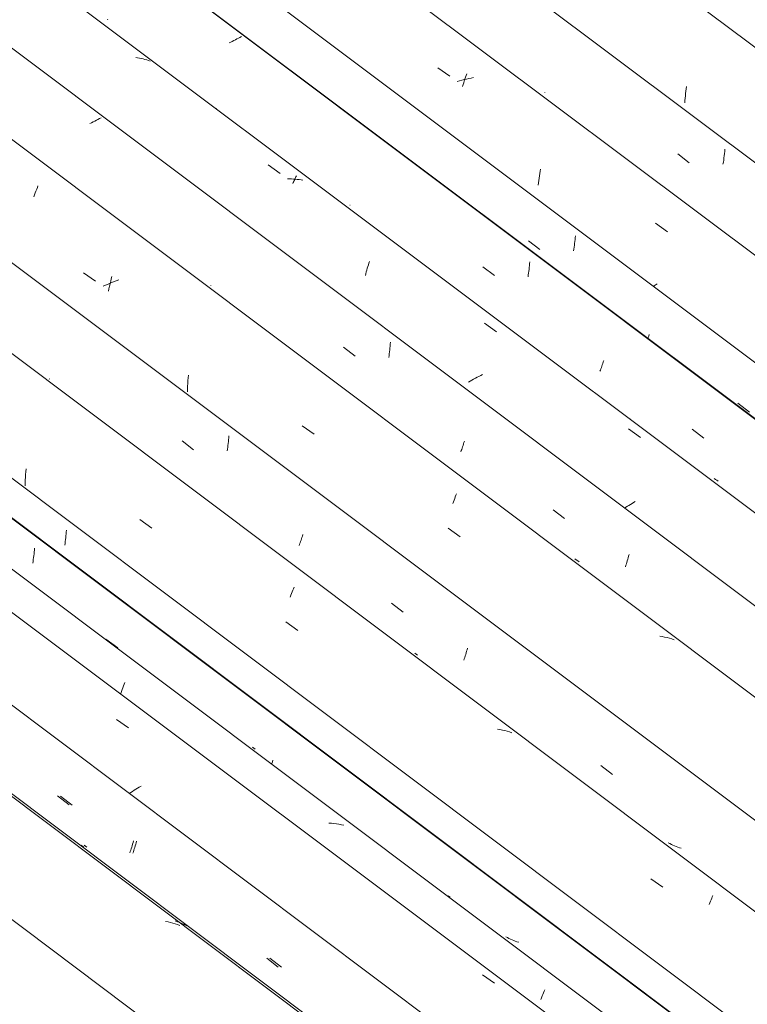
# Model space of a CAD drawing. Header units: millimetres. Extents: x 6528 to 21779, y 617 to 11154.
# Tile 56 of 106: x 14577 to 15160, y 5846 to 6635. Entities that reach past the tile are written whole.
import ezdxf

# ---------------------------------------------------------------- set-up
doc = ezdxf.new("R2010")
doc.units = ezdxf.units.MM
doc.layers.add('A-GLAZ-CWMG', color=7, linetype='Continuous', lineweight=5)

# ---------------------------------------------------------------- blocks, each defined once
blk = doc.blocks.new('FP_63-ISO_02')
at = {"layer": 'A-GLAZ-CWMG', "color": 9, "true_color": 0xc0c0c0}
for p, q in [((14984.62, 6457.74), (14993.85, 6450.58)), ((15021.46, 6454.04), (15021.65, 6455.55)), ((15021.65, 6455.55), (15021.82, 6457.06)), ((15021.82, 6457.06), (15021.97, 6458.59)), ((15021.97, 6458.59), (15022.1, 6460.12)), ((15022.1, 6460.12), (15022.21, 6461.65)), ((15020.79, 6449.59), (15021.03, 6451.06)), ((15021.03, 6451.06), (15021.25, 6452.55)), ((15021.25, 6452.55), (15021.46, 6454.04)), ((15080.37, 6379.45), (15080.57, 6380.03)), ((15080.57, 6380.03), (15080.98, 6381.29)), ((15080.98, 6381.29), (15081.39, 6382.58)), ((15152.4, 6327.57), (15161.62, 6320.41))]:
    blk.add_line(p, q, dxfattribs=at)
blk = doc.blocks.new('FP_64-ISO_02')
at = {"layer": 'A-GLAZ-CWMG'}
blk.add_line((17055.9, 5027.73), (13731.04, 7523.22), dxfattribs=at)
at = {"layer": 'A-GLAZ-CWMG', "color": 9, "true_color": 0xc0c0c0}
for p, q in [((14912.07, 6596.32), (14921.67, 6589.47)), ((14934.23, 6588.73), (14934.71, 6590.12)), ((14934.71, 6590.12), (14935.19, 6591.46)), ((14929.47, 6585.84), (14927.63, 6585.28)), ((14931.32, 6586.36), (14929.47, 6585.84)), ((14933.17, 6586.84), (14931.32, 6586.36)), ((14931.84, 6581.32), (14932.31, 6582.87)), ((14932.31, 6582.87), (14932.78, 6584.38)), ((14932.78, 6584.38), (14933.26, 6585.86)), ((14935.02, 6587.3), (14933.17, 6586.84)), ((14933.26, 6585.86), (14933.74, 6587.31)), ((14933.74, 6587.31), (14934.23, 6588.73)), ((14936.87, 6587.71), (14935.02, 6587.3)), ((14938.73, 6588.09), (14936.87, 6587.71)), ((14940.58, 6588.44), (14938.73, 6588.09)), ((14993.38, 6509.72), (14993.69, 6511.55)), ((14993.69, 6511.55), (14994.01, 6513.37)), ((14994.01, 6513.37), (14994.36, 6515.18)), ((14992.37, 6502.24), (14992.59, 6504.13)), ((14992.59, 6504.13), (14992.83, 6506.01)), ((14992.83, 6506.01), (14993.1, 6507.87)), ((14993.1, 6507.87), (14993.38, 6509.72)), ((15086.51, 6471.7), (15096.1, 6464.83)), ((15086.15, 6422.05), (15084.61, 6421.02)), ((15087.73, 6423.08), (15086.15, 6422.05))]:
    blk.add_line(p, q, dxfattribs=at)
blk = doc.blocks.new('FP_65-ISO_02')
at = {"layer": 'A-GLAZ-CWMG', "color": 9, "true_color": 0xc0c0c0}
for p, q in [((14997.67, 6576.71), (14997.66, 6576.83)), ((14997.7, 6576.63), (14997.67, 6576.71)), ((15104.24, 6527.26), (15113.46, 6520.09)), ((15141.53, 6525.77), (15141.73, 6527.5)), ((15141.73, 6527.5), (15141.9, 6529.25)), ((15141.9, 6529.25), (15142.06, 6531)), ((15140.5, 6518.98), (15140.79, 6520.65)), ((15140.79, 6520.65), (15141.05, 6522.34)), ((15141.05, 6522.34), (15141.3, 6524.05)), ((15141.3, 6524.05), (15141.53, 6525.77))]:
    blk.add_line(p, q, dxfattribs=at)
blk = doc.blocks.new('FP_66-ISO_02')
at = {"layer": 'A-GLAZ-CWMG'}
blk.add_line((17180.28, 5101.02), (13731.04, 7689.87), dxfattribs=at)
at = {"layer": 'A-GLAZ-CWMG', "color": 9, "true_color": 0xc0c0c0}
for p, q in [((15110.21, 6571.96), (15110.38, 6573.86)), ((15110.38, 6573.86), (15110.58, 6575.76)), ((15110.58, 6575.76), (15110.79, 6577.65)), ((15110.79, 6577.65), (15111.03, 6579.52)), ((15111.03, 6579.52), (15111.29, 6581.39)), ((15109.94, 6568.13), (15110.06, 6570.05)), ((15110.06, 6570.05), (15110.21, 6571.96))]:
    blk.add_line(p, q, dxfattribs=at)
blk = doc.blocks.new('Rectangular Mullion - Telha Fibrocimento - Ondulada-1908998-ISO_02')
at = {"layer": 'A-GLAZ-CWMG'}
for p, q in [((17115.22, 5057.34), (13731.04, 7597.35)), ((16995.01, 4987.33), (13841.13, 7354.49))]:
    blk.add_line(p, q, dxfattribs=at)
for name in ['FP_63-ISO_02', 'FP_66-ISO_02', 'FP_64-ISO_02', 'FP_65-ISO_02']:
    blk.add_blockref(name, (0, 0), dxfattribs=at)
blk = doc.blocks.new('FP_225-ISO_02')
at = {"layer": 'A-GLAZ-CWMG'}
blk.add_line((15944.9, 4980.81), (13887.22, 6525.22), dxfattribs=at)
at = {"layer": 'A-GLAZ-CWMG', "color": 9, "true_color": 0xc0c0c0}
for p, q in [((14695.88, 5911.69), (14693.92, 5912.06)), ((14697.81, 5911.27), (14695.88, 5911.69)), ((14699.72, 5910.79), (14697.81, 5911.27)), ((14701.6, 5910.25), (14699.72, 5910.79)), ((14703.45, 5909.66), (14701.6, 5910.25)), ((14705.27, 5909), (14703.45, 5909.66))]:
    blk.add_line(p, q, dxfattribs=at)
blk = doc.blocks.new('FP_226-ISO_02')
at = {"layer": 'A-GLAZ-CWMG', "color": 9, "true_color": 0xc0c0c0}
for p, q in [((14607.33, 6012.68), (14616.55, 6005.52)), ((14667.11, 5972.83), (14667.47, 5974.08)), ((14667.47, 5974.08), (14667.83, 5975.35)), ((14667.83, 5975.35), (14668.18, 5976.64)), ((14627.25, 5972.43), (14626.12, 5973.23)), ((14628.4, 5971.67), (14627.25, 5972.43)), ((14665.25, 5967), (14665.62, 5968.11)), ((14665.62, 5968.11), (14666, 5969.25)), ((14666, 5969.25), (14666.37, 5970.42)), ((14666.37, 5970.42), (14666.74, 5971.61)), ((14666.74, 5971.61), (14667.11, 5972.83)), ((14774.99, 5882.71), (14784.22, 5875.56))]:
    blk.add_line(p, q, dxfattribs=at)
blk = doc.blocks.new('FP_227-ISO_02')
at = {"layer": 'A-GLAZ-CWMG'}
blk.add_line((16057.46, 5043.94), (13999.78, 6588.34), dxfattribs=at)
at = {"layer": 'A-GLAZ-CWMG', "color": 9, "true_color": 0xc0c0c0}
for p, q in [((14666.03, 6015.5), (14664.75, 6014.63)), ((14667.34, 6016.37), (14666.03, 6015.5)), ((14668.68, 6017.24), (14667.34, 6016.37)), ((14670.05, 6018.1), (14668.68, 6017.24)), ((14671.44, 6018.95), (14670.05, 6018.1)), ((14672.86, 6019.8), (14671.44, 6018.95)), ((14674.31, 6020.64), (14672.86, 6019.8))]:
    blk.add_line(p, q, dxfattribs=at)
blk = doc.blocks.new('FP_228-ISO_02')
at = {"layer": 'A-GLAZ-CWMG', "color": 9, "true_color": 0xc0c0c0}
for p, q in [((14588.8, 6209.78), (14588.92, 6211.31)), ((14587.92, 6202.22), (14588.14, 6203.71)), ((14588.14, 6203.71), (14588.33, 6205.21)), ((14588.33, 6205.21), (14588.51, 6206.73)), ((14588.51, 6206.73), (14588.66, 6208.25)), ((14588.66, 6208.25), (14588.8, 6209.78)), ((14587.45, 6199.27), (14587.7, 6200.74)), ((14587.7, 6200.74), (14587.92, 6202.22)), ((14779.07, 6038.71), (14779.43, 6039.98)), ((14779.43, 6039.98), (14779.78, 6041.27))]:
    blk.add_line(p, q, dxfattribs=at)
blk = doc.blocks.new('Rectangular Mullion - Telha Fibrocimento - Ondulada-V213-ISO_02')
at = {"layer": 'A-GLAZ-CWMG'}
for p, q in [((16117.61, 5074.07), (14059.92, 6618.47)), ((16119.81, 5072.8), (14062.13, 6617.21)), ((16005.49, 5008.52), (13947.81, 6552.92)), ((15876.13, 4933.74), (13897.49, 6418.82))]:
    blk.add_line(p, q, dxfattribs=at)
for name in ['FP_227-ISO_02', 'FP_225-ISO_02', 'FP_228-ISO_02', 'FP_226-ISO_02']:
    blk.add_blockref(name, (0, 0), dxfattribs=at)
blk = doc.blocks.new('FP_237-ISO_02')
at = {"layer": 'A-GLAZ-CWMG'}
blk.add_line((15947.36, 4981.07), (13731.04, 6644.54), dxfattribs=at)
at = {"layer": 'A-GLAZ-CWMG', "color": 9, "true_color": 0xc0c0c0}
for p, q in [((14703.4, 5911.91), (14701.54, 5912.5)), ((14705.22, 5911.26), (14703.4, 5911.91)), ((14707.01, 5910.55), (14705.22, 5911.26)), ((14708.77, 5909.78), (14707.01, 5910.55)), ((14710.5, 5908.95), (14708.77, 5909.78)), ((14712.18, 5908.07), (14710.5, 5908.95))]:
    blk.add_line(p, q, dxfattribs=at)
blk = doc.blocks.new('FP_238-ISO_02')
at = {"layer": 'A-GLAZ-CWMG', "color": 9, "true_color": 0xc0c0c0}
for p, q in [((14609.81, 6012.58), (14619.03, 6005.42)), ((14669.58, 5972.7), (14669.95, 5973.94)), ((14669.95, 5973.94), (14670.31, 5975.21)), ((14670.31, 5975.21), (14670.66, 5976.49)), ((14629.73, 5972.44), (14628.6, 5973.24)), ((14630.88, 5971.67), (14629.73, 5972.44)), ((14667.72, 5966.9), (14668.09, 5968)), ((14668.09, 5968), (14668.47, 5969.14)), ((14668.47, 5969.14), (14668.84, 5970.3)), ((14668.84, 5970.3), (14669.21, 5971.49)), ((14669.21, 5971.49), (14669.58, 5972.7)), ((14777.44, 5882.6), (14786.66, 5875.45))]:
    blk.add_line(p, q, dxfattribs=at)
blk = doc.blocks.new('FP_239-ISO_02')
at = {"layer": 'A-GLAZ-CWMG'}
blk.add_line((16081.36, 5060.73), (13731.04, 6824.77), dxfattribs=at)
at = {"layer": 'A-GLAZ-CWMG', "color": 9, "true_color": 0xc0c0c0}
for p, q in [((14646.11, 6138.49), (14655.66, 6131.34)), ((14659.6, 6099.47), (14660.13, 6100.92)), ((14660.13, 6100.92), (14660.66, 6102.32)), ((14660.66, 6102.32), (14661.18, 6103.67)), ((14657.97, 6094.88), (14658.52, 6096.46)), ((14658.52, 6096.46), (14659.06, 6097.99)), ((14659.06, 6097.99), (14659.6, 6099.47)), ((14654.54, 6073.93), (14664.21, 6067.2)), ((14826.79, 5990.77), (14824.75, 5990.93)), ((14828.81, 5990.56), (14826.79, 5990.77)), ((14830.81, 5990.29), (14828.81, 5990.56)), ((14832.79, 5989.98), (14830.81, 5990.29)), ((14834.74, 5989.6), (14832.79, 5989.98)), ((14836.67, 5989.18), (14834.74, 5989.6)), ((14921.86, 5931.56), (14920.3, 5932.63)), ((14947.78, 5869.31), (14957.46, 5862.53)), ((14996.69, 5854.97), (14997.18, 5856.19)), ((14997.18, 5856.19), (14997.66, 5857.37)), ((14994.61, 5849.61), (14995.14, 5851.02)), ((14995.14, 5851.02), (14995.67, 5852.38)), ((14995.67, 5852.38), (14996.18, 5853.7)), ((14996.18, 5853.7), (14996.69, 5854.97))]:
    blk.add_line(p, q, dxfattribs=at)
blk = doc.blocks.new('FP_240-ISO_02')
at = {"layer": 'A-GLAZ-CWMG', "color": 9, "true_color": 0xc0c0c0}
for p, q in [((14613.74, 6218.14), (14613.92, 6219.65)), ((14613.92, 6219.65), (14614.08, 6221.17)), ((14614.08, 6221.17), (14614.22, 6222.69)), ((14614.22, 6222.69), (14614.35, 6224.22)), ((14614.35, 6224.22), (14614.45, 6225.76)), ((14613.09, 6213.69), (14613.32, 6215.16)), ((14613.32, 6215.16), (14613.54, 6216.65)), ((14613.54, 6216.65), (14613.74, 6218.14)), ((14764.56, 6051.02), (14763.42, 6051.81)), ((14765.71, 6050.26), (14764.56, 6051.02)), ((14967.72, 5899.17), (14966.5, 5899.84)), ((14968.95, 5898.53), (14967.72, 5899.17)), ((14970.21, 5897.93), (14968.95, 5898.53)), ((14971.49, 5897.36), (14970.21, 5897.93)), ((14972.79, 5896.83), (14971.49, 5897.36)), ((14974.11, 5896.33), (14972.79, 5896.83)), ((14975.44, 5895.87), (14974.11, 5896.33)), ((14976.8, 5895.44), (14975.44, 5895.87))]:
    blk.add_line(p, q, dxfattribs=at)
blk = doc.blocks.new('FP_241-ISO_02')
at = {"layer": 'A-GLAZ-CWMG'}
blk.add_line((16211.92, 5135.13), (13731.04, 6997.16), dxfattribs=at)
at = {"layer": 'A-GLAZ-CWMG', "color": 9, "true_color": 0xc0c0c0}
for p, q in [((14581.9, 6272.54), (14582.1, 6274.76)), ((14581.38, 6263.6), (14581.46, 6265.85)), ((14581.46, 6265.85), (14581.58, 6268.08)), ((14581.58, 6268.08), (14581.72, 6270.32)), ((14581.72, 6270.32), (14581.9, 6272.54)), ((14581.33, 6261.36), (14581.38, 6263.6)), ((14673.19, 6234.16), (14682.84, 6227.41)), ((14796.42, 6178.83), (14796.91, 6180.04)), ((14793.79, 6172.08), (14794.33, 6173.52)), ((14794.33, 6173.52), (14794.86, 6174.92)), ((14794.86, 6174.92), (14795.39, 6176.27)), ((14795.39, 6176.27), (14795.91, 6177.58)), ((14795.91, 6177.58), (14796.42, 6178.83)), ((14790.14, 6152.2), (14799.79, 6145.43)), ((14961.81, 6065.85), (14959.83, 6066.17)), ((14963.76, 6065.47), (14961.81, 6065.85)), ((14965.7, 6065.04), (14963.76, 6065.47)), ((14967.6, 6064.55), (14965.7, 6065.04)), ((14969.48, 6064), (14967.6, 6064.55)), ((14971.33, 6063.4), (14969.48, 6064)), ((15082.77, 5946.35), (15092.43, 5939.53)), ((15129.5, 5925.83), (15130.01, 5927.13)), ((15130.01, 5927.13), (15130.52, 5928.37)), ((15130.52, 5928.37), (15131.02, 5929.57)), ((15131.02, 5929.57), (15131.5, 5930.72)), ((15131.5, 5930.72), (15131.96, 5931.82)), ((15131.96, 5931.82), (15132.42, 5932.87))]:
    blk.add_line(p, q, dxfattribs=at)
blk = doc.blocks.new('FP_242-ISO_02')
at = {"layer": 'A-GLAZ-CWMG', "color": 9, "true_color": 0xc0c0c0}
for p, q in [((14600.77, 6346.81), (14600.75, 6346.9)), ((14744.24, 6296.67), (14744.38, 6298.19)), ((14744.38, 6298.19), (14744.5, 6299.72)), ((14744.5, 6299.72), (14744.6, 6301.26)), ((14707.13, 6297.3), (14716.36, 6290.13)), ((14743.25, 6289.18), (14743.48, 6290.66)), ((14743.48, 6290.66), (14743.7, 6292.14)), ((14743.7, 6292.14), (14743.9, 6293.64)), ((14743.9, 6293.64), (14744.08, 6295.15)), ((14744.08, 6295.15), (14744.24, 6296.67)), ((14802.42, 6217.59), (14802.79, 6218.68)), ((14802.79, 6218.68), (14803.16, 6219.8)), ((14803.16, 6219.8), (14803.54, 6220.95)), ((14803.54, 6220.95), (14803.91, 6222.13)), ((14800.94, 6213.52), (14801.3, 6214.49)), ((14801.3, 6214.49), (14801.67, 6215.49)), ((14801.67, 6215.49), (14802.04, 6216.53)), ((14802.04, 6216.53), (14802.42, 6217.59)), ((14874.92, 6167.12), (14884.14, 6159.96)), ((14894.69, 6126.29), (14893.55, 6127.07)), ((14895.85, 6125.54), (14894.69, 6126.29)), ((14933.62, 6123.72), (14933.99, 6124.91)), ((14933.99, 6124.91), (14934.36, 6126.12)), ((14934.36, 6126.12), (14934.72, 6127.36)), ((14934.72, 6127.36), (14935.08, 6128.62)), ((14935.08, 6128.62), (14935.43, 6129.9)), ((14935.43, 6129.9), (14935.77, 6131.21)), ((14932.88, 6121.44), (14933.25, 6122.57)), ((14933.25, 6122.57), (14933.62, 6123.72)), ((15042.69, 6037.16), (15051.92, 6030.02)), ((15097.89, 5974.46), (15096.67, 5975.12)), ((15099.13, 5973.83), (15097.89, 5974.46)), ((15100.4, 5973.24), (15099.13, 5973.83)), ((15101.68, 5972.68), (15100.4, 5973.24)), ((15102.98, 5972.16), (15101.68, 5972.68)), ((15104.31, 5971.67), (15102.98, 5972.16)), ((15105.65, 5971.22), (15104.31, 5971.67)), ((15107, 5970.8), (15105.65, 5971.22))]:
    blk.add_line(p, q, dxfattribs=at)
blk = doc.blocks.new('FP_243-ISO_02')
at = {"layer": 'A-GLAZ-CWMG'}
blk.add_line((16341.38, 5209.73), (13731.04, 7168.93), dxfattribs=at)
at = {"layer": 'A-GLAZ-CWMG', "color": 9, "true_color": 0xc0c0c0}
for p, q in [((14588.98, 6494.56), (14589.53, 6496.08)), ((14589.53, 6496.08), (14590.07, 6497.55)), ((14590.07, 6497.55), (14590.61, 6498.98)), ((14590.61, 6498.98), (14591.15, 6500.36)), ((14591.15, 6500.36), (14591.67, 6501.69)), ((14588.43, 6493), (14588.98, 6494.56)), ((14628.22, 6432.06), (14637.85, 6425.32)), ((14650.01, 6423.86), (14647.93, 6423)), ((14649.46, 6423.25), (14649.93, 6425.21)), ((14649.93, 6425.21), (14650.43, 6427.15)), ((14652.1, 6424.68), (14650.01, 6423.86)), ((14650.43, 6427.15), (14650.93, 6429.05)), ((14654.21, 6425.47), (14652.1, 6424.68)), ((14656.32, 6426.23), (14654.21, 6425.47)), ((14645.87, 6422.12), (14643.83, 6421.2)), ((14647.93, 6423), (14645.87, 6422.12)), ((14648.11, 6417.18), (14648.54, 6419.23)), ((14648.54, 6419.23), (14648.99, 6421.25)), ((14648.99, 6421.25), (14649.46, 6423.25)), ((14711.68, 6343.39), (14711.84, 6345.62)), ((14711.84, 6345.62), (14712.03, 6347.84)), ((14712.03, 6347.84), (14712.25, 6350.05)), ((14711.41, 6336.66), (14711.47, 6338.91)), ((14711.47, 6338.91), (14711.56, 6341.15)), ((14711.56, 6341.15), (14711.68, 6343.39)), ((14803.37, 6309.3), (14813.01, 6302.54)), ((14925, 6249.78), (14925.53, 6251.12)), ((14925.53, 6251.12), (14926.05, 6252.41)), ((14926.05, 6252.41), (14926.55, 6253.64)), ((14926.55, 6253.64), (14927.04, 6254.83)), ((14923.93, 6246.97), (14924.47, 6248.4)), ((14924.47, 6248.4), (14925, 6249.78)), ((14920.25, 6227.24), (14929.9, 6220.46)), ((15091.79, 6140.47), (15089.82, 6140.81)), ((15093.74, 6140.07), (15091.79, 6140.47)), ((15095.66, 6139.62), (15093.74, 6140.07)), ((15097.56, 6139.11), (15095.66, 6139.62)), ((15099.43, 6138.54), (15097.56, 6139.11)), ((15101.26, 6137.92), (15099.43, 6138.54))]:
    blk.add_line(p, q, dxfattribs=at)
blk = doc.blocks.new('FP_244-ISO_02')
at = {"layer": 'A-GLAZ-CWMG', "color": 9, "true_color": 0xc0c0c0}
for p, q in [((14634.51, 6552.31), (14633.15, 6551.66)), ((14635.85, 6552.96), (14634.51, 6552.31)), ((14637.16, 6553.62), (14635.85, 6552.96)), ((14638.46, 6554.29), (14637.16, 6553.62)), ((14639.73, 6554.96), (14638.46, 6554.29)), ((14640.98, 6555.63), (14639.73, 6554.96)), ((14642.21, 6556.3), (14640.98, 6555.63)), ((14730.15, 6421.67), (14730.13, 6421.77)), ((14730.19, 6421.61), (14730.15, 6421.67)), ((14873.96, 6374.73), (14874.06, 6376.27)), ((14836.58, 6372.29), (14845.81, 6365.13)), ((14873.15, 6367.15), (14873.35, 6368.65)), ((14873.35, 6368.65), (14873.53, 6370.16)), ((14873.53, 6370.16), (14873.69, 6371.67)), ((14873.69, 6371.67), (14873.84, 6373.2)), ((14873.84, 6373.2), (14873.96, 6374.73)), ((14872.7, 6364.19), (14872.94, 6365.66)), ((14872.94, 6365.66), (14873.15, 6367.15)), ((14930.39, 6288.5), (14930.76, 6289.47)), ((14930.76, 6289.47), (14931.13, 6290.48)), ((14931.13, 6290.48), (14931.5, 6291.51)), ((14931.5, 6291.51), (14931.87, 6292.58)), ((14931.87, 6292.58), (14932.25, 6293.67)), ((14932.25, 6293.67), (14932.62, 6294.8)), ((14932.62, 6294.8), (14932.99, 6295.95)), ((14932.99, 6295.95), (14933.36, 6297.13)), ((15004.38, 6242.12), (15013.61, 6234.97)), ((15022.94, 6201.92), (15021.82, 6202.73)), ((15064.19, 6202.37), (15064.54, 6203.63)), ((15064.54, 6203.63), (15064.9, 6204.92)), ((15064.9, 6204.92), (15065.24, 6206.23)), ((15024.09, 6201.15), (15022.94, 6201.92)), ((15025.26, 6200.4), (15024.09, 6201.15)), ((15062.34, 6196.44), (15062.72, 6197.57)), ((15062.72, 6197.57), (15063.09, 6198.73)), ((15063.09, 6198.73), (15063.46, 6199.92)), ((15063.46, 6199.92), (15063.83, 6201.13)), ((15063.83, 6201.13), (15064.19, 6202.37))]:
    blk.add_line(p, q, dxfattribs=at)
blk = doc.blocks.new('FP_245-ISO_02')
at = {"layer": 'A-GLAZ-CWMG'}
blk.add_line((16453.95, 5272.85), (13746.34, 7305.06), dxfattribs=at)
at = {"layer": 'A-GLAZ-CWMG', "color": 9, "true_color": 0xc0c0c0}
for p, q in [((14671.5, 6604.23), (14669.99, 6604.44)), ((14673, 6603.97), (14671.5, 6604.23)), ((14674.48, 6603.68), (14673, 6603.97)), ((14675.93, 6603.35), (14674.48, 6603.68)), ((14677.37, 6602.97), (14675.93, 6603.35)), ((14678.79, 6602.55), (14677.37, 6602.97)), ((14680.19, 6602.1), (14678.79, 6602.55)), ((14681.57, 6601.6), (14680.19, 6602.1)), ((14734.48, 6563.68), (14734.52, 6563.81)), ((14734.53, 6563.91), (14734.51, 6563.97)), ((14734.52, 6563.81), (14734.53, 6563.91)), ((14776.18, 6518.52), (14785.71, 6511.55)), ((14793.22, 6507.27), (14791.64, 6507.27)), ((14794.79, 6507.24), (14793.22, 6507.27)), ((14796.35, 6507.17), (14794.79, 6507.24)), ((14795.83, 6503.51), (14796.22, 6504.41)), ((14796.22, 6504.41), (14796.61, 6505.27)), ((14797.89, 6507.05), (14796.35, 6507.17)), ((14796.61, 6505.27), (14796.98, 6506.09)), ((14796.98, 6506.09), (14797.35, 6506.87)), ((14797.35, 6506.87), (14797.7, 6507.62)), ((14797.7, 6507.62), (14798.03, 6508.32)), ((14799.43, 6506.9), (14797.89, 6507.05)), ((14798.03, 6508.32), (14798.35, 6508.99)), ((14798.35, 6508.99), (14798.66, 6509.61)), ((14800.94, 6506.71), (14799.43, 6506.9)), ((14802.44, 6506.47), (14800.94, 6506.71)), ((14803.93, 6506.2), (14802.44, 6506.47)), ((14856.36, 6438.39), (14856.79, 6439.73)), ((14856.79, 6439.73), (14857.21, 6441.04)), ((14854.35, 6431.29), (14854.74, 6432.76)), ((14854.74, 6432.76), (14855.13, 6434.2)), ((14855.13, 6434.2), (14855.53, 6435.62)), ((14855.53, 6435.62), (14855.94, 6437.02)), ((14855.94, 6437.02), (14856.36, 6438.39)), ((14853.98, 6429.8), (14854.35, 6431.29)), ((14949.41, 6391.67), (14958.94, 6384.69)), ((14938.01, 6345.03), (14936.68, 6344.21)), ((14939.37, 6345.84), (14938.01, 6345.03)), ((14940.74, 6346.65), (14939.37, 6345.84)), ((14942.14, 6347.44), (14940.74, 6346.65)), ((14943.56, 6348.22), (14942.14, 6347.44)), ((14945, 6348.99), (14943.56, 6348.22)), ((14946.46, 6349.75), (14945, 6348.99)), ((14947.94, 6350.49), (14946.46, 6349.75)), ((15065.8, 6314.98), (15065.84, 6315.12)), ((15065.85, 6315.22), (15065.84, 6315.28)), ((15065.84, 6315.12), (15065.85, 6315.22)), ((15064.84, 6306.95), (15074.37, 6299.95)), ((15062.78, 6244.04), (15061.62, 6243.25)), ((15063.96, 6244.83), (15062.78, 6244.04)), ((15065.17, 6245.61), (15063.96, 6244.83)), ((15066.4, 6246.4), (15065.17, 6245.61)), ((15067.66, 6247.17), (15066.4, 6246.4)), ((15068.93, 6247.95), (15067.66, 6247.17)), ((15070.23, 6248.71), (15068.93, 6247.95))]:
    blk.add_line(p, q, dxfattribs=at)
blk = doc.blocks.new('FP_246-ISO_02')
at = {"layer": 'A-GLAZ-CWMG', "color": 9, "true_color": 0xc0c0c0}
for p, q in [((14647.41, 6634.82), (14647.59, 6635.25)), ((14754.65, 6621.34), (14753.49, 6620.7)), ((14746.05, 6616.86), (14744.74, 6616.24)), ((14747.34, 6617.49), (14746.05, 6616.86)), ((14748.61, 6618.12), (14747.34, 6617.49)), ((14749.86, 6618.76), (14748.61, 6618.12)), ((14751.09, 6619.4), (14749.86, 6618.76)), ((14752.3, 6620.05), (14751.09, 6619.4)), ((14753.49, 6620.7), (14752.3, 6620.05)), ((14841.66, 6486.2), (14841.64, 6486.3)), ((14841.7, 6486.13), (14841.66, 6486.2)), ((14985.56, 6439.31), (14985.66, 6440.85)), ((14948.14, 6436.89), (14957.37, 6429.72)), ((14984.52, 6430.25), (14984.74, 6431.73)), ((14984.74, 6431.73), (14984.94, 6433.23)), ((14984.94, 6433.23), (14985.12, 6434.74)), ((14985.12, 6434.74), (14985.29, 6436.26)), ((14985.29, 6436.26), (14985.43, 6437.78)), ((14985.43, 6437.78), (14985.56, 6439.31)), ((14984.28, 6428.78), (14984.52, 6430.25)), ((15044.18, 6359.4), (15044.55, 6360.55)), ((15044.55, 6360.55), (15044.93, 6361.73)), ((15041.95, 6353.1), (15042.32, 6354.07)), ((15042.32, 6354.07), (15042.69, 6355.08)), ((15042.69, 6355.08), (15043.06, 6356.11)), ((15043.06, 6356.11), (15043.43, 6357.18)), ((15043.43, 6357.18), (15043.81, 6358.27)), ((15043.81, 6358.27), (15044.18, 6359.4)), ((15115.94, 6306.72), (15125.17, 6299.57)), ((15134.45, 6266.45), (15133.33, 6267.25)), ((15135.6, 6265.68), (15134.45, 6266.45)), ((15136.77, 6264.94), (15135.6, 6265.68))]:
    blk.add_line(p, q, dxfattribs=at)
blk = doc.blocks.new('Rectangular Mullion - Telha Fibrocimento - Ondulada-1908999-ISO_02')
at = {"layer": 'A-GLAZ-CWMG'}
for p, q in [((16514.09, 5302.98), (13783.41, 7352.5)), ((16516.3, 5301.71), (13783.71, 7352.67)), ((16401.98, 5237.43), (13731.04, 7242.12)), ((16272.62, 5162.66), (13731.04, 7070.25)), ((16142.57, 5087.39), (13731.04, 6897.37))]:
    blk.add_line(p, q, dxfattribs=at)
for name in ['FP_245-ISO_02', 'FP_246-ISO_02', 'FP_244-ISO_02', 'FP_243-ISO_02', 'FP_241-ISO_02', 'FP_242-ISO_02', 'FP_239-ISO_02', 'FP_240-ISO_02', 'FP_237-ISO_02', 'FP_238-ISO_02']:
    blk.add_blockref(name, (0, 0), dxfattribs=at)

msp = doc.modelspace()

# ---------------------------------------------------------------- block references
at = {"layer": 'A-GLAZ-CWMG'}
for name in ['Rectangular Mullion - Telha Fibrocimento - Ondulada-1908998-ISO_02', 'Rectangular Mullion - Telha Fibrocimento - Ondulada-1908999-ISO_02', 'Rectangular Mullion - Telha Fibrocimento - Ondulada-V213-ISO_02']:
    msp.add_blockref(name, (0, 0), dxfattribs=at)

doc.saveas('drawing.dxf')
